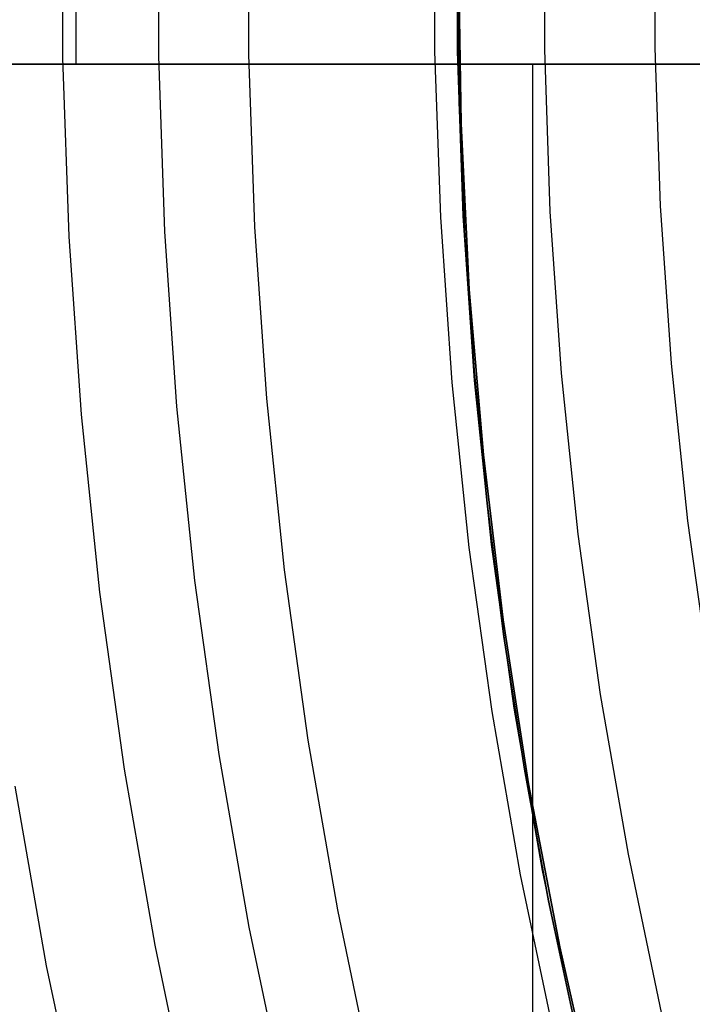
# Model space of a CAD drawing. Header units: millimetres. Extents: x 8926 to 10090, y -5004 to -3986.
# Tile 35 of 256: x 9452 to 9459, y -4364 to -4354. Entities that reach past the tile are written whole.
import ezdxf

# ---------------------------------------------------------------- set-up
doc = ezdxf.new("R2010")
doc.units = ezdxf.units.MM
for name, color, linetype in [('1', 7, 'Continuous'), ('COLOR EXT', 7, 'Continuous'), ('luz', 7, 'Continuous')]:
    doc.layers.add(name, color=color, linetype=linetype)

msp = doc.modelspace()

# ---------------------------------------------------------------- linework, layer by layer
at = {"layer": '1', "color": 250, "true_color": 0x111111}
for p, q in [((9453.669, -4352.588, 61.1), (9453.669, -4354.423, 61.1)), ((9456.799, -4354.369, 75.162), (9456.799, -4352.642, 75.162)), ((9456.798, -4353.505, 64.238), (9456.818, -4354.908, 64.238)), ((9456.818, -4354.908, 86.085), (9456.798, -4353.505, 86.085)), ((9456.859, -4356.094, 75.162), (9456.799, -4354.369, 75.162)), ((9453.669, -4354.423, 61.1), (9453.732, -4356.256, 61.1)), ((9456.818, -4354.908, 64.238), (9456.876, -4356.31, 64.238)), ((9456.876, -4356.31, 86.085), (9456.818, -4354.908, 86.085)), ((9456.978, -4357.817, 75.162), (9456.859, -4356.094, 75.162)), ((9453.732, -4356.256, 61.1), (9453.858, -4358.087, 61.1)), ((9456.876, -4356.31, 64.238), (9456.974, -4357.709, 64.238)), ((9456.974, -4357.709, 86.085), (9456.876, -4356.31, 86.085)), ((9456.974, -4357.709, 64.238), (9457.11, -4359.105, 64.238)), ((9457.11, -4359.105, 86.085), (9456.974, -4357.709, 86.085)), ((9457.156, -4359.534, 75.162), (9456.978, -4357.817, 75.162)), ((9453.858, -4358.087, 61.1), (9454.048, -4359.911, 61.1)), ((9457.11, -4359.105, 64.238), (9457.285, -4360.497, 64.238)), ((9457.285, -4360.497, 86.085), (9457.11, -4359.105, 86.085)), ((9457.394, -4361.244, 75.162), (9457.156, -4359.534, 75.162)), ((9454.048, -4359.911, 61.1), (9454.301, -4361.729, 61.1)), ((9457.285, -4360.497, 64.238), (9457.5, -4361.883, 64.238)), ((9457.5, -4361.883, 86.085), (9457.285, -4360.497, 86.085)), ((9457.69, -4362.945, 75.162), (9457.394, -4361.244, 75.162)), ((9454.301, -4361.729, 61.1), (9454.616, -4363.536, 61.1)), ((9457.5, -4361.883, 64.238), (9457.753, -4363.263, 64.238)), ((9457.753, -4363.263, 86.085), (9457.5, -4361.883, 86.085)), ((9458.046, -4364.634, 75.162), (9457.69, -4362.945, 75.162)), ((9457.753, -4363.263, 64.238), (9458.046, -4364.634, 64.238)), ((9458.046, -4364.634, 86.085), (9457.753, -4363.263, 86.085)), ((9454.616, -4363.536, 61.1), (9454.993, -4365.332, 61.1))]:
    msp.add_line(p, q, dxfattribs=at)
at = {"layer": '1', "color": 29, "true_color": 0x4d342b}
for p, q in [((9456.81, -4353.39, 34.462), (9456.837, -4355.127, 34.462)), ((9456.81, -4353.39, 42.462), (9456.837, -4355.127, 42.462)), ((9456.81, -4353.39, 70.562), (9456.837, -4355.127, 70.562)), ((9456.81, -4353.39, 76.062), (9456.837, -4355.127, 76.062)), ((9456.837, -4355.127, 38.462), (9456.81, -4353.39, 38.462)), ((9456.837, -4355.127, 73.312), (9456.81, -4353.39, 73.312)), ((9456.837, -4355.127, 34.462), (9456.923, -4356.863, 34.462)), ((9456.837, -4355.127, 42.462), (9456.923, -4356.863, 42.462)), ((9456.837, -4355.127, 70.562), (9456.923, -4356.863, 70.562)), ((9456.837, -4355.127, 76.062), (9456.923, -4356.863, 76.062)), ((9456.923, -4356.863, 38.462), (9456.837, -4355.127, 38.462)), ((9456.923, -4356.863, 73.312), (9456.837, -4355.127, 73.312)), ((9456.923, -4356.863, 34.462), (9457.07, -4358.594, 34.462)), ((9456.923, -4356.863, 42.462), (9457.07, -4358.594, 42.462)), ((9456.923, -4356.863, 70.562), (9457.07, -4358.594, 70.562)), ((9456.923, -4356.863, 76.062), (9457.07, -4358.594, 76.062)), ((9457.07, -4358.594, 38.462), (9456.923, -4356.863, 38.462)), ((9457.07, -4358.594, 73.312), (9456.923, -4356.863, 73.312)), ((9457.07, -4358.594, 34.462), (9457.277, -4360.32, 34.462)), ((9457.07, -4358.594, 42.462), (9457.277, -4360.32, 42.462)), ((9457.07, -4358.594, 70.562), (9457.277, -4360.32, 70.562)), ((9457.07, -4358.594, 76.062), (9457.277, -4360.32, 76.062)), ((9457.277, -4360.32, 38.462), (9457.07, -4358.594, 38.462)), ((9457.277, -4360.32, 73.312), (9457.07, -4358.594, 73.312)), ((9457.277, -4360.32, 34.462), (9457.543, -4362.037, 34.462)), ((9457.277, -4360.32, 42.462), (9457.543, -4362.037, 42.462)), ((9457.277, -4360.32, 70.562), (9457.543, -4362.037, 70.562)), ((9457.277, -4360.32, 76.062), (9457.543, -4362.037, 76.062)), ((9457.543, -4362.037, 38.462), (9457.277, -4360.32, 38.462)), ((9457.543, -4362.037, 73.312), (9457.277, -4360.32, 73.312)), ((9457.543, -4362.037, 34.462), (9457.87, -4363.743, 34.462)), ((9457.543, -4362.037, 42.462), (9457.87, -4363.743, 42.462)), ((9457.543, -4362.037, 70.562), (9457.87, -4363.743, 70.562)), ((9457.543, -4362.037, 76.062), (9457.87, -4363.743, 76.062)), ((9457.87, -4363.743, 38.462), (9457.543, -4362.037, 38.462)), ((9457.87, -4363.743, 73.312), (9457.543, -4362.037, 73.312)), ((9457.87, -4363.743, 34.462), (9458.255, -4365.438, 34.462)), ((9457.87, -4363.743, 42.462), (9458.255, -4365.438, 42.462)), ((9457.87, -4363.743, 70.562), (9458.255, -4365.438, 70.562)), ((9457.87, -4363.743, 76.062), (9458.255, -4365.438, 76.062)), ((9458.255, -4365.438, 38.462), (9457.87, -4363.743, 38.462)), ((9458.255, -4365.438, 73.312), (9457.87, -4363.743, 73.312))]:
    msp.add_line(p, q, dxfattribs=at)
at = {"layer": 'COLOR EXT', "color": 30, "true_color": 0xff8d00}
for p, q in [((9452.809, -4354.505, 25.262), (9452.809, -4352.505, 25.262)), ((9471.82, -4354.505, 21.262), (9433.812, -4354.505, 21.262)), ((9433.812, -4354.505, 25.262), (9471.82, -4354.505, 25.262)), ((9471.82, -4354.505, 23.262), (9433.812, -4354.505, 23.262)), ((9452.816, -4354.505, 21.262), (9452.816, -4354.505, 25.262)), ((9457.588, -4401.308, 21.262), (9457.588, -4354.505, 21.262))]:
    msp.add_line(p, q, dxfattribs=at)
at = {"layer": 'luz', "color": 7, "true_color": 0xffffff}
for p, q in [((9452.666, -4352.571, -27.202), (9452.666, -4354.44, -27.202)), ((9454.613, -4352.604, -26.139), (9454.613, -4354.406, -26.139)), ((9456.56, -4352.638, -25.076), (9456.56, -4354.373, -25.076)), ((9457.713, -4354.353, -25.384), (9457.713, -4352.658, -25.384)), ((9458.865, -4352.678, -25.691), (9458.865, -4354.333, -25.691)), ((9456.56, -4354.373, -25.076), (9456.62, -4356.106, -25.076)), ((9457.771, -4356.047, -25.384), (9457.713, -4354.353, -25.384)), ((9458.865, -4354.333, -25.691), (9458.922, -4355.987, -25.691)), ((9452.666, -4354.44, -27.202), (9452.731, -4356.308, -27.202)), ((9454.613, -4354.406, -26.139), (9454.675, -4356.207, -26.139)), ((9458.922, -4355.987, -25.691), (9459.037, -4357.638, -25.691)), ((9456.62, -4356.106, -25.076), (9456.739, -4357.837, -25.076)), ((9457.888, -4357.738, -25.384), (9457.771, -4356.047, -25.384)), ((9454.675, -4356.207, -26.139), (9454.8, -4358.005, -26.139)), ((9452.731, -4356.308, -27.202), (9452.86, -4358.173, -27.202)), ((9459.037, -4357.638, -25.691), (9459.208, -4359.285, -25.691)), ((9458.063, -4359.424, -25.384), (9457.888, -4357.738, -25.384)), ((9456.739, -4357.837, -25.076), (9456.919, -4359.563, -25.076)), ((9454.8, -4358.005, -26.139), (9454.986, -4359.797, -26.139)), ((9452.86, -4358.173, -27.202), (9453.053, -4360.032, -27.202)), ((9459.208, -4359.285, -25.691), (9459.436, -4360.924, -25.691)), ((9458.297, -4361.103, -25.384), (9458.063, -4359.424, -25.384)), ((9456.919, -4359.563, -25.076), (9457.158, -4361.281, -25.076)), ((9454.986, -4359.797, -26.139), (9455.234, -4361.582, -26.139)), ((9453.053, -4360.032, -27.202), (9453.31, -4361.883, -27.202)), ((9458.588, -4362.772, -25.384), (9458.297, -4361.103, -25.384)), ((9457.158, -4361.281, -25.076), (9457.456, -4362.99, -25.076)), ((9455.234, -4361.582, -26.139), (9455.543, -4363.357, -26.139)), ((9453.31, -4361.883, -27.202), (9453.631, -4363.725, -27.202)), ((9452.499, -4363.942, -26.895), (9452.171, -4362.062, -26.895)), ((9458.936, -4364.431, -25.384), (9458.588, -4362.772, -25.384)), ((9457.456, -4362.99, -25.076), (9457.812, -4364.688, -25.076)), ((9455.543, -4363.357, -26.139), (9455.914, -4365.121, -26.139)), ((9453.631, -4363.725, -27.202), (9454.016, -4365.554, -27.202)), ((9452.892, -4365.811, -26.895), (9452.499, -4363.942, -26.895))]:
    msp.add_line(p, q, dxfattribs=at)

doc.saveas('drawing.dxf')
